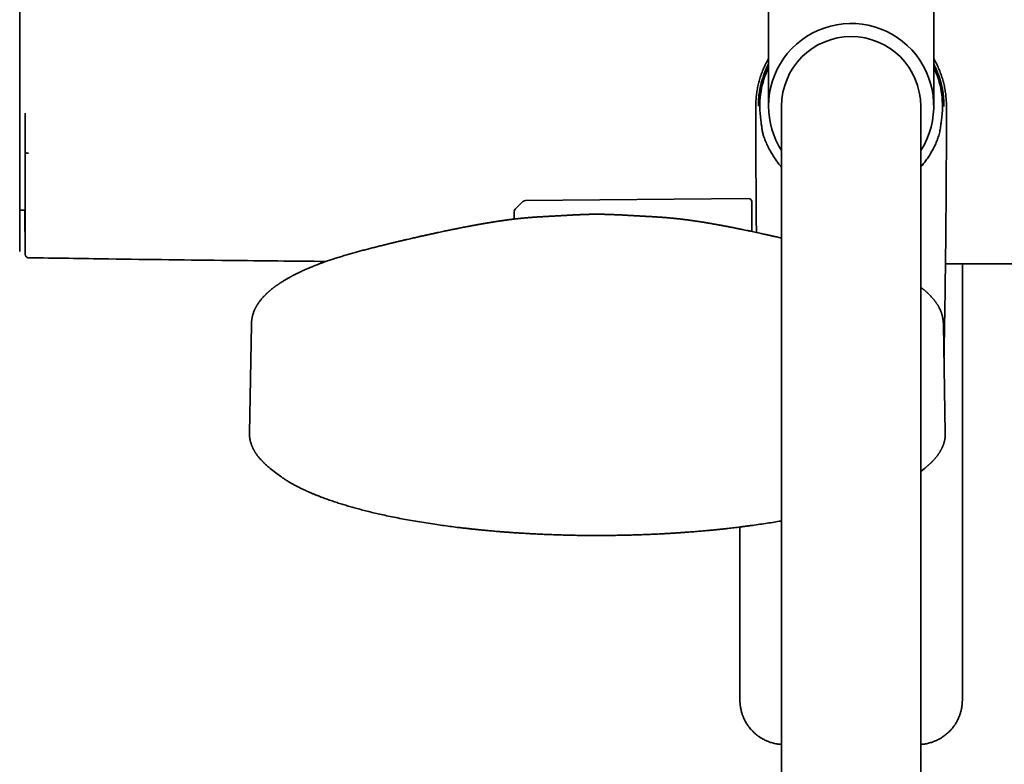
# Model space of a CAD drawing. Header units: millimetres. Extents: x 8 to 1795, y 12 to 2812.
# Tile 5 of 33: x 782 to 937, y 1260 to 1377. Entities that reach past the tile are written whole.
import ezdxf

# ---------------------------------------------------------------- set-up
doc = ezdxf.new("R2010")
doc.units = ezdxf.units.MM

msp = doc.modelspace()

# ---------------------------------------------------------------- linework, layer by layer
at = {"color": 7, "linetype": 'Continuous', "lineweight": 35}
for p, q in [((899.42, 1435.54), (899.42, 1363.84)), ((925.42, 1363.84), (925.42, 1435.54)), ((897.82, 1363.84), (897.86, 1363.84)), ((897.82, 1363.84), (897.86, 1363.84)), ((901.47, 1363.84), (901.47, 1304.89)), ((923.37, 1304.89), (923.37, 1363.84)), ((927.05, 1363.85), (927.02, 1363.84)), ((898.14, 1362.19), (898.14, 1362.18)), ((926.69, 1362.18), (926.69, 1362.18)), ((860.83, 1348.86), (859.57, 1347.63)), ((896.26, 1349.31), (861.17, 1349)), ((896.77, 1348.81), (896.77, 1344.12)), ((781.59, 1347.45), (782.42, 1347.45)), ((929.92, 1270.38), (929.92, 1339.01)), ((818.05, 1329.49), (817.74, 1312.38)), ((927.24, 1312.38), (926.93, 1329.49)), ((821.01, 1306.84), (820.81, 1307)), ((821, 1306.84), (822.12, 1305.97)), ((923.37, 1306.36), (923.98, 1306.84)), ((924.02, 1306.88), (923.98, 1306.84)), ((822.12, 1305.97), (822.85, 1305.43)), ((901.47, 1304.89), (901.47, 969.45)), ((923.37, 969.45), (923.37, 1304.89)), ((894.92, 1297.6), (894.92, 1270.38))]:
    msp.add_line(p, q, dxfattribs=at)
at = {"color": 7, "linetype": 'Continuous', "lineweight": 35, "flags": 128}
msp.add_lwpolyline([(859.42, 1347.28), (859.39, 1346.48), (859.38, 1346.06)], dxfattribs=at)
at = {"color": 7, "linetype": 'Continuous', "lineweight": 35}
for centre, radius, start, end in [((912.42, 1363.84), 13, 327.3846, 180), ((912.42, 1363.84), 10.95, 0, 180), ((912.42, 1363.84), 14.37, 154.7516, 186.6248), ((912.42, 1363.84), 14.37, 353.3538, 25.2484), ((912.42, 1363.84), 13, 180, 212.6154), ((861.18, 1348.5), 0.5, 90.5, 134.362), ((896.27, 1348.81), 0.5, 0, 90.5), ((859.92, 1347.27), 0.5, 134.362, 178.2461), ((1782.22, 1362.74), 1000, 181.17981, 181.27539)]:
    msp.add_arc(centre, radius, start, end, dxfattribs=at)
for points, knots in [([(781.59, 1363.72), (781.59, 1364.01), (781.59, 1364.58), (781.59, 1365.45), (781.59, 1366.33), (781.59, 1367.21), (781.59, 1368.03), (781.59, 1368.78), (781.59, 1369.48), (781.59, 1370.17), (781.59, 1370.86), (781.59, 1371.61), (781.59, 1372.41), (781.59, 1373.26), (781.59, 1374.09), (781.59, 1374.91), (781.59, 1375.7), (781.59, 1376.47), (781.59, 1377.2), (781.59, 1377.91), (781.59, 1378.59), (781.59, 1379.25), (781.59, 1379.87), (781.59, 1380.46), (781.59, 1381.01), (781.59, 1381.48), (781.59, 1381.89), (781.59, 1382.24), (781.59, 1382.56), (781.59, 1382.86), (781.59, 1383.16), (781.59, 1383.45), (781.59, 1383.71), (781.59, 1383.94), (781.59, 1384.13), (781.59, 1384.28), (781.59, 1384.39), (781.59, 1384.47), (781.59, 1384.51), (781.59, 1384.52), (781.59, 1384.52)], [0, 0, 0, 0, 0.025952, 0.051905, 0.078484, 0.105246, 0.132415, 0.154017, 0.175632, 0.197665, 0.219769, 0.241891, 0.270552, 0.29922, 0.328199, 0.35726, 0.386479, 0.415276, 0.444127, 0.473038, 0.50197, 0.53138, 0.560795, 0.590076, 0.619305, 0.648378, 0.671087, 0.693811, 0.71623, 0.738581, 0.760951, 0.788826, 0.816706, 0.844065, 0.871258, 0.898052, 0.924, 0.949742, 0.974865, 1, 1, 1, 1]), ([(897.42, 1363.84), (897.42, 1364.12), (897.43, 1364.69), (897.5, 1365.52), (897.62, 1366.36), (897.79, 1367.18), (898, 1368), (898.25, 1368.8), (898.55, 1369.59), (898.9, 1370.35), (899.19, 1370.93), (899.37, 1371.25), (899.42, 1371.32)], [0, 0, 0, 0, 0.107524, 0.215048, 0.322572, 0.430096, 0.53762, 0.645144, 0.752668, 0.860192, 0.967716, 1, 1, 1, 1]), ([(925.42, 1371.32), (925.46, 1371.25), (925.65, 1370.93), (925.94, 1370.35), (926.28, 1369.59), (926.58, 1368.8), (926.84, 1368), (927.05, 1367.18), (927.21, 1366.36), (927.33, 1365.52), (927.4, 1364.69), (927.41, 1364.12), (927.42, 1363.84)], [0, 0, 0, 0, 0.032284, 0.139808, 0.247332, 0.354856, 0.46238, 0.569904, 0.677428, 0.784952, 0.892476, 1, 1, 1, 1]), ([(897.82, 1363.84), (897.82, 1364.07), (897.83, 1364.51), (897.87, 1365.18), (897.95, 1365.85), (898.06, 1366.53), (898.2, 1367.19), (898.36, 1367.82), (898.56, 1368.44), (898.79, 1369.08), (899.05, 1369.7), (899.26, 1370.17), (899.38, 1370.41), (899.42, 1370.48)], [0, 0, 0, 0, 0.097072, 0.194192, 0.291257, 0.39161, 0.491962, 0.583919, 0.675877, 0.777802, 0.879727, 0.967754, 1, 1, 1, 1]), ([(925.42, 1370.48), (925.48, 1370.35), (925.67, 1369.98), (925.93, 1369.37), (926.2, 1368.66), (926.43, 1367.98), (926.61, 1367.32), (926.75, 1366.68), (926.86, 1366.06), (926.95, 1365.37), (927.01, 1364.63), (927.01, 1364.09), (927.02, 1363.84)], [0, 0, 0, 0, 0.061485, 0.18319, 0.287332, 0.391528, 0.495656, 0.586391, 0.677173, 0.767909, 0.891209, 1, 1, 1, 1]), ([(781.59, 1362.11), (781.59, 1362.44), (781.59, 1362.97), (781.59, 1363.51), (781.59, 1363.72)], [0, 0, 0, 0, 0.6127819, 1, 1, 1, 1]), ([(897.42, 1363.84), (897.42, 1363.66), (897.42, 1363.31), (897.42, 1362.8), (897.42, 1362.33), (897.42, 1361.89), (897.42, 1361.06), (897.42, 1359.42), (897.43, 1357.77), (897.43, 1356.53), (897.43, 1356.09), (897.43, 1355.63), (897.44, 1355.13), (897.44, 1354.6), (897.44, 1354.04), (897.44, 1353.43), (897.45, 1352.76), (897.45, 1352.03), (897.46, 1351.26), (897.46, 1350.45), (897.47, 1349.55), (897.48, 1348.57), (897.48, 1347.48), (897.49, 1346.35), (897.5, 1345.17), (897.51, 1344.37), (897.52, 1343.96)], [0, 0, 0, 0, 0.027419, 0.053023, 0.076812, 0.098787, 0.119614, 0.201306, 0.346957, 0.367742, 0.3894, 0.412694, 0.437625, 0.464191, 0.492395, 0.522234, 0.556948, 0.593642, 0.632315, 0.672969, 0.715602, 0.767401, 0.821851, 0.878951, 0.938703, 1, 1, 1, 1]), ([(927.02, 1363.84), (927.02, 1363.84), (927.02, 1363.84), (927.04, 1363.84), (927.05, 1363.85), (927.05, 1363.85)], [0, 0, 0, 0, 0.1234273, 0.6171614, 1, 1, 1, 1]), ([(927.03, 1324.3), (927.03, 1324.38), (927.04, 1325), (927.06, 1326.11), (927.09, 1327.64), (927.12, 1329.13), (927.14, 1330.59), (927.17, 1332.02), (927.19, 1333.4), (927.21, 1334.73), (927.22, 1336.02), (927.24, 1337.27), (927.26, 1338.47), (927.27, 1339.63), (927.28, 1340.74), (927.3, 1341.81), (927.31, 1342.83), (927.32, 1343.81), (927.33, 1344.74), (927.34, 1345.66), (927.34, 1346.56), (927.35, 1347.43), (927.36, 1348.25), (927.36, 1349.01), (927.37, 1349.7), (927.37, 1350.33), (927.38, 1350.91), (927.38, 1351.49), (927.38, 1352.07), (927.39, 1352.66), (927.39, 1353.26), (927.39, 1354.22), (927.4, 1355.57), (927.41, 1357.25), (927.41, 1358.9), (927.42, 1360.53), (927.42, 1362.18), (927.42, 1363.29), (927.42, 1363.84)], [0, 0, 0, 0, 0.006678, 0.046344, 0.084927, 0.122428, 0.159577, 0.195598, 0.230492, 0.264259, 0.296897, 0.328408, 0.358791, 0.388047, 0.416174, 0.443175, 0.469047, 0.493792, 0.517409, 0.539898, 0.563334, 0.585405, 0.606112, 0.625454, 0.643432, 0.658591, 0.673007, 0.687559, 0.702283, 0.717179, 0.732246, 0.747484, 0.790276, 0.834365, 0.874827, 0.916131, 0.95786, 1, 1, 1, 1]), ([(781.59, 1340.97), (781.59, 1340.98), (781.59, 1340.99), (781.59, 1341.05), (781.59, 1341.14), (781.59, 1341.27), (781.59, 1341.42), (781.59, 1341.59), (781.59, 1341.78), (781.59, 1341.99), (781.59, 1342.22), (781.59, 1342.5), (781.59, 1342.84), (781.59, 1343.24), (781.59, 1343.69), (781.59, 1344.18), (781.59, 1344.7), (781.59, 1345.26), (781.59, 1345.85), (781.59, 1346.47), (781.59, 1347.14), (781.59, 1347.83), (781.59, 1348.57), (781.59, 1349.32), (781.59, 1350.11), (781.59, 1350.86), (781.59, 1351.57), (781.59, 1352.23), (781.59, 1352.89), (781.59, 1353.57), (781.59, 1354.32), (781.59, 1355.13), (781.59, 1356.01), (781.59, 1356.9), (781.59, 1357.79), (781.59, 1358.67), (781.59, 1359.54), (781.59, 1360.4), (781.59, 1361.26), (781.59, 1361.83), (781.59, 1362.11)], [0, 0, 0, 0, 0.025584, 0.05117, 0.077404, 0.103828, 0.130677, 0.152041, 0.173419, 0.195242, 0.217142, 0.23906, 0.267512, 0.29597, 0.324782, 0.353689, 0.382787, 0.411491, 0.440267, 0.469148, 0.498049, 0.527491, 0.556939, 0.586301, 0.615625, 0.644825, 0.667655, 0.690501, 0.713078, 0.735595, 0.75813, 0.786264, 0.814404, 0.842056, 0.86955, 0.896665, 0.922944, 0.949025, 0.974507, 1, 1, 1, 1]), ([(782.43, 1362.74), (782.43, 1362.49), (782.43, 1361.99), (782.43, 1361.24), (782.43, 1360.65), (782.43, 1360.24), (782.43, 1359.98), (782.43, 1359.73), (782.43, 1359.48), (782.43, 1359.23), (782.43, 1358.98), (782.43, 1358.53), (782.43, 1357.89), (782.43, 1357.05), (782.43, 1356.33), (782.43, 1355.7), (782.43, 1355.31), (782.43, 1355.05), (782.43, 1354.94), (782.43, 1354.82), (782.43, 1354.7), (782.43, 1354.58), (782.43, 1354.47), (782.43, 1354.17), (782.43, 1353.69), (782.43, 1353.04), (782.43, 1352.49), (782.43, 1352.04), (782.43, 1351.67), (782.43, 1351.29), (782.43, 1350.8), (782.43, 1350.18), (782.43, 1349.49), (782.43, 1348.82), (782.43, 1348.18), (782.43, 1347.56), (782.43, 1346.97), (782.43, 1346.4), (782.43, 1345.87), (782.43, 1345.38), (782.43, 1344.92), (782.43, 1344.49), (782.43, 1344.1), (782.43, 1343.74), (782.43, 1343.41), (782.43, 1343.12), (782.43, 1342.86), (782.43, 1342.64), (782.43, 1342.5), (782.43, 1342.4), (782.43, 1342.33), (782.43, 1342.28), (782.43, 1342.23), (782.43, 1342.2), (782.43, 1342.17), (782.43, 1342.16), (782.43, 1342.15), (782.43, 1342.15), (782.43, 1342.15)], [0, 0, 0, 0, 0.023319, 0.046614, 0.069915, 0.077769, 0.085629, 0.093495, 0.10137, 0.109253, 0.117148, 0.125053, 0.151695, 0.178255, 0.20478, 0.22229, 0.23982, 0.243759, 0.2477, 0.251643, 0.255588, 0.259535, 0.263484, 0.267436, 0.289936, 0.312426, 0.334936, 0.348222, 0.361529, 0.374865, 0.390142, 0.417611, 0.445228, 0.472756, 0.500165, 0.527907, 0.555716, 0.583648, 0.611761, 0.639863, 0.667293, 0.694741, 0.722254, 0.749883, 0.777998, 0.806002, 0.833947, 0.861884, 0.89, 0.903817, 0.917586, 0.931313, 0.945007, 0.958672, 0.972317, 0.985947, 0.999569, 1, 1, 1, 1]), ([(782.47, 1362.74), (782.47, 1362.56), (782.47, 1362.21), (782.47, 1361.68), (782.47, 1361.16), (782.47, 1360.65), (782.47, 1360.13), (782.47, 1359.67), (782.47, 1359.27), (782.47, 1358.91), (782.47, 1358.57), (782.47, 1358.23), (782.47, 1357.75), (782.47, 1357.28), (782.47, 1356.88), (782.47, 1356.7), (782.47, 1356.62), (782.47, 1356.58), (782.47, 1356.57), (782.47, 1356.56), (782.47, 1356.56), (782.47, 1356.56), (782.47, 1356.56), (782.47, 1356.56), (782.47, 1356.56), (782.47, 1356.56), (782.47, 1356.56), (782.47, 1356.56)], [0, 0, 0, 0, 0.087077, 0.170465, 0.250179, 0.336152, 0.419411, 0.499986, 0.55752, 0.614101, 0.669742, 0.724459, 0.779912, 0.902902, 0.957147, 0.981053, 0.991573, 0.996212, 0.998271, 0.99914, 0.999535, 0.999907, 0.999936, 0.99996, 0.99998, 0.99999, 1, 1, 1, 1]), ([(898.14, 1362.18), (898.17, 1361.91), (898.23, 1361.44), (898.32, 1360.77), (898.41, 1360.17), (898.5, 1359.67), (898.6, 1359.28), (898.66, 1359.08), (898.69, 1358.99)], [0, 0, 0, 0, 0.250879, 0.437484, 0.624144, 0.811473, 0.905748, 1, 1, 1, 1]), ([(926.14, 1358.99), (926.18, 1359.12), (926.27, 1359.38), (926.36, 1359.78), (926.43, 1360.18), (926.51, 1360.72), (926.6, 1361.38), (926.66, 1361.91), (926.69, 1362.18)], [0, 0, 0, 0, 0.125949, 0.251972, 0.37938, 0.506805, 0.753694, 1, 1, 1, 1]), ([(898.69, 1358.99), (898.79, 1358.73), (898.99, 1358.21), (899.33, 1357.45), (899.71, 1356.73), (900.12, 1356.04), (900.57, 1355.37), (901.02, 1354.77), (901.33, 1354.41), (901.47, 1354.26)], [0, 0, 0, 0, 0.151103, 0.302207, 0.448608, 0.595122, 0.741523, 0.887923, 1, 1, 1, 1]), ([(923.37, 1354.25), (923.39, 1354.28), (923.6, 1354.5), (923.95, 1354.95), (924.42, 1355.59), (924.84, 1356.24), (925.23, 1356.91), (925.57, 1357.58), (925.88, 1358.28), (926.05, 1358.75), (926.14, 1358.99)], [0, 0, 0, 0, 0.020609, 0.164074, 0.307649, 0.451117, 0.588247, 0.725561, 0.862873, 1, 1, 1, 1]), ([(782.98, 1356.42), (782.95, 1356.42), (782.88, 1356.42), (782.79, 1356.43), (782.7, 1356.44), (782.62, 1356.46), (782.55, 1356.48), (782.5, 1356.5), (782.47, 1356.53), (782.47, 1356.55), (782.47, 1356.56)], [0, 0, 0, 0, 0.117756, 0.241746, 0.369545, 0.499904, 0.630385, 0.758466, 0.882529, 1, 1, 1, 1]), ([(782.42, 1347.45), (782.42, 1347.35), (782.42, 1347.11), (782.42, 1346.71), (782.42, 1346.24), (782.42, 1345.72), (782.42, 1345.16), (782.42, 1344.55), (782.43, 1343.91), (782.43, 1343.24), (782.43, 1342.66), (782.43, 1342.29), (782.43, 1342.16)], [0, 0, 0, 0, 0.055152, 0.135344, 0.224454, 0.322484, 0.429434, 0.545304, 0.670094, 0.792322, 0.922045, 1, 1, 1, 1]), ([(863.78, 1346.44), (863.72, 1346.43), (863.62, 1346.43), (863.49, 1346.42), (863.39, 1346.41), (863.25, 1346.41), (863.11, 1346.4), (862.97, 1346.39), (862.87, 1346.38), (862.77, 1346.37), (862.66, 1346.37), (862.57, 1346.36), (862.5, 1346.36), (862.43, 1346.35), (862.34, 1346.35), (862.25, 1346.34), (862.16, 1346.33), (862.09, 1346.33), (862.03, 1346.32), (861.99, 1346.32), (861.94, 1346.32), (861.88, 1346.31), (861.81, 1346.3), (861.72, 1346.3), (861.6, 1346.29), (861.48, 1346.28), (861.36, 1346.27), (861.24, 1346.26), (861.14, 1346.25), (861.03, 1346.24), (860.92, 1346.23), (860.8, 1346.22), (860.69, 1346.2), (860.59, 1346.19), (860.5, 1346.19), (860.41, 1346.18), (860.3, 1346.17), (860.18, 1346.15), (860.04, 1346.14), (859.89, 1346.12), (859.75, 1346.11), (859.59, 1346.09), (859.41, 1346.07), (859.21, 1346.04), (859, 1346.02), (858.77, 1345.99), (858.54, 1345.96), (858.3, 1345.93), (858.09, 1345.9), (857.9, 1345.87), (857.72, 1345.85), (857.56, 1345.83), (857.41, 1345.8), (857.27, 1345.78), (857.16, 1345.77), (857.07, 1345.76), (857, 1345.74), (856.9, 1345.73), (856.78, 1345.71), (856.64, 1345.69), (856.48, 1345.67), (856.32, 1345.64), (856.15, 1345.61), (855.98, 1345.59), (855.83, 1345.56), (855.64, 1345.53), (855.42, 1345.5), (855.19, 1345.46), (854.97, 1345.42), (854.76, 1345.39), (854.55, 1345.35), (854.35, 1345.32), (854.17, 1345.28), (854.02, 1345.26), (853.89, 1345.23), (853.77, 1345.21), (853.66, 1345.19), (853.58, 1345.18), (853.52, 1345.17), (853.45, 1345.15), (853.36, 1345.14), (853.24, 1345.12), (853.1, 1345.09), (852.95, 1345.06), (852.79, 1345.03), (852.6, 1345), (852.41, 1344.96), (852.14, 1344.91), (851.82, 1344.85), (851.44, 1344.78), (851.09, 1344.71), (850.75, 1344.64), (850.45, 1344.58), (850.16, 1344.52), (849.89, 1344.47), (849.6, 1344.41), (849.28, 1344.34), (848.94, 1344.27), (848.56, 1344.19), (848.16, 1344.11), (847.76, 1344.02), (847.42, 1343.95), (847.13, 1343.89), (846.91, 1343.84), (846.69, 1343.79), (846.48, 1343.74), (846.28, 1343.7), (846.1, 1343.66), (845.95, 1343.63), (845.84, 1343.6), (845.73, 1343.58), (845.61, 1343.55), (845.45, 1343.52), (845.25, 1343.47), (845.05, 1343.43), (844.83, 1343.38), (844.59, 1343.33), (844.34, 1343.27), (844.05, 1343.2), (843.73, 1343.13), (843.39, 1343.05), (843, 1342.96), (842.57, 1342.86), (842.08, 1342.75), (841.56, 1342.63), (841, 1342.5), (840.43, 1342.36), (839.84, 1342.22), (839.23, 1342.07), (838.6, 1341.91), (837.94, 1341.75), (837.24, 1341.57), (836.52, 1341.39), (835.8, 1341.2), (835.07, 1341), (834.35, 1340.8), (833.6, 1340.59), (832.85, 1340.37), (832.08, 1340.14), (831.57, 1339.98), (831.31, 1339.9)], [0, 0, 0, 0, 0.004644, 0.008369, 0.011216, 0.013806, 0.022016, 0.025102, 0.028547, 0.032384, 0.036354, 0.03972, 0.042048, 0.044618, 0.047791, 0.051509, 0.054868, 0.057557, 0.059479, 0.061095, 0.062906, 0.064919, 0.067136, 0.071144, 0.075491, 0.08014, 0.084976, 0.089307, 0.093067, 0.097082, 0.101254, 0.105878, 0.110227, 0.113925, 0.116974, 0.11987, 0.124146, 0.129087, 0.134432, 0.139821, 0.14525, 0.150718, 0.157404, 0.164666, 0.172508, 0.180694, 0.189849, 0.198277, 0.205981, 0.212961, 0.219243, 0.224989, 0.230318, 0.235137, 0.239448, 0.241752, 0.244334, 0.247664, 0.25174, 0.256667, 0.262365, 0.268417, 0.274248, 0.279857, 0.285244, 0.29041, 0.299091, 0.307076, 0.314367, 0.321248, 0.328052, 0.33478, 0.341431, 0.345734, 0.350004, 0.354189, 0.357676, 0.360285, 0.362017, 0.363984, 0.366918, 0.37082, 0.375689, 0.380281, 0.385493, 0.391324, 0.397774, 0.404403, 0.416788, 0.428332, 0.439571, 0.449886, 0.459274, 0.467734, 0.475889, 0.484563, 0.493762, 0.504487, 0.515848, 0.527751, 0.539598, 0.551285, 0.557759, 0.564183, 0.570556, 0.576879, 0.582919, 0.58798, 0.592144, 0.595412, 0.597783, 0.601471, 0.606041, 0.611498, 0.617841, 0.623754, 0.630273, 0.637501, 0.64553, 0.654358, 0.663986, 0.674415, 0.686813, 0.700181, 0.714521, 0.729833, 0.746119, 0.76177, 0.778227, 0.79549, 0.81356, 0.83244, 0.85213, 0.872631, 0.892138, 0.912331, 0.933212, 0.954782, 0.977044, 1, 1, 1, 1]), ([(872.49, 1346.83), (872.41, 1346.83), (872.21, 1346.83), (871.92, 1346.83), (871.64, 1346.82), (871.38, 1346.82), (871.17, 1346.81), (871, 1346.81), (870.86, 1346.8), (870.75, 1346.8), (870.66, 1346.8), (870.59, 1346.79), (870.55, 1346.79), (870.51, 1346.79), (870.44, 1346.79), (870.34, 1346.78), (870.23, 1346.78), (870.11, 1346.77), (869.98, 1346.77), (869.84, 1346.76), (869.67, 1346.76), (869.51, 1346.75), (869.37, 1346.74), (869.24, 1346.74), (869.09, 1346.73), (868.94, 1346.72), (868.79, 1346.71), (868.66, 1346.71), (868.54, 1346.7), (868.41, 1346.7), (868.3, 1346.69), (868.19, 1346.68), (868.09, 1346.68), (867.99, 1346.67), (867.87, 1346.67), (867.76, 1346.66), (867.64, 1346.65), (867.53, 1346.65), (867.43, 1346.64), (867.35, 1346.64), (867.28, 1346.63), (867.22, 1346.63), (867.14, 1346.63), (867.04, 1346.62), (866.93, 1346.61), (866.83, 1346.61), (866.75, 1346.6), (866.66, 1346.6), (866.57, 1346.59), (866.47, 1346.59), (866.34, 1346.58), (866.21, 1346.57), (866.08, 1346.57), (865.96, 1346.56), (865.86, 1346.55), (865.77, 1346.55), (865.69, 1346.55), (865.6, 1346.54), (865.48, 1346.53), (865.35, 1346.53), (865.2, 1346.52), (865.07, 1346.51), (864.95, 1346.5), (864.84, 1346.5), (864.73, 1346.49), (864.61, 1346.48), (864.47, 1346.48), (864.32, 1346.47), (864.15, 1346.46), (863.97, 1346.45), (863.85, 1346.44), (863.78, 1346.44), (863.78, 1346.44)], [0, 0, 0, 0, 0.026551, 0.058058, 0.086406, 0.111551, 0.133443, 0.149163, 0.16256, 0.17361, 0.183244, 0.189869, 0.19436, 0.198797, 0.20328, 0.221343, 0.233442, 0.24789, 0.264704, 0.283082, 0.300496, 0.318803, 0.338839, 0.360734, 0.380085, 0.400451, 0.419335, 0.434964, 0.450092, 0.467257, 0.481346, 0.49426, 0.506488, 0.519252, 0.532814, 0.548957, 0.562306, 0.576398, 0.588475, 0.598283, 0.605802, 0.612275, 0.622119, 0.634508, 0.648289, 0.659732, 0.669911, 0.678554, 0.689169, 0.701819, 0.716371, 0.732438, 0.74741, 0.761523, 0.773149, 0.782259, 0.790134, 0.800553, 0.813785, 0.830587, 0.846813, 0.861616, 0.874072, 0.885196, 0.898022, 0.911115, 0.924916, 0.941069, 0.960033, 0.979471, 0.997997, 1, 1, 1, 1]), ([(881.22, 1346.44), (881.2, 1346.44), (881.14, 1346.44), (881.04, 1346.45), (880.92, 1346.45), (880.79, 1346.46), (880.67, 1346.47), (880.52, 1346.48), (880.36, 1346.48), (880.18, 1346.49), (880.01, 1346.5), (879.86, 1346.51), (879.73, 1346.52), (879.6, 1346.53), (879.48, 1346.53), (879.33, 1346.54), (879.18, 1346.55), (879.02, 1346.56), (878.87, 1346.57), (878.72, 1346.58), (878.55, 1346.59), (878.38, 1346.6), (878.24, 1346.6), (878.14, 1346.61), (878.06, 1346.61), (877.97, 1346.62), (877.87, 1346.63), (877.77, 1346.63), (877.68, 1346.64), (877.59, 1346.64), (877.5, 1346.65), (877.42, 1346.65), (877.33, 1346.65), (877.24, 1346.66), (877.13, 1346.67), (877.01, 1346.67), (876.89, 1346.68), (876.8, 1346.68), (876.73, 1346.69), (876.67, 1346.69), (876.62, 1346.69), (876.55, 1346.7), (876.47, 1346.7), (876.37, 1346.71), (876.26, 1346.71), (876.14, 1346.72), (876.04, 1346.72), (875.96, 1346.73), (875.9, 1346.73), (875.84, 1346.73), (875.77, 1346.74), (875.69, 1346.74), (875.6, 1346.74), (875.5, 1346.75), (875.39, 1346.75), (875.27, 1346.76), (875.14, 1346.76), (875.02, 1346.77), (874.9, 1346.77), (874.8, 1346.78), (874.71, 1346.78), (874.65, 1346.78), (874.6, 1346.79), (874.54, 1346.79), (874.46, 1346.79), (874.33, 1346.8), (874.16, 1346.8), (873.96, 1346.81), (873.71, 1346.81), (873.43, 1346.82), (873.12, 1346.82), (872.8, 1346.83), (872.59, 1346.83), (872.49, 1346.83)], [0, 0, 0, 0, 0.00537, 0.018929, 0.032037, 0.045039, 0.058168, 0.0734, 0.091806, 0.111169, 0.130268, 0.147211, 0.161839, 0.174841, 0.188707, 0.204032, 0.223007, 0.241466, 0.258486, 0.274575, 0.294456, 0.319009, 0.332736, 0.343935, 0.352804, 0.36255, 0.37435, 0.38759, 0.399387, 0.409375, 0.419531, 0.429758, 0.440073, 0.451133, 0.464542, 0.480346, 0.496876, 0.507436, 0.515732, 0.52189, 0.528677, 0.53729, 0.547715, 0.559731, 0.574923, 0.589656, 0.603006, 0.613227, 0.620512, 0.627886, 0.636331, 0.645841, 0.656984, 0.669714, 0.6841, 0.700126, 0.717358, 0.732868, 0.74934, 0.762614, 0.774347, 0.780622, 0.786429, 0.792351, 0.800875, 0.814089, 0.83104, 0.851684, 0.87596, 0.903804, 0.935153, 0.969953, 1, 1, 1, 1]), ([(901.47, 1343.08), (901.45, 1343.09), (901.31, 1343.12), (901.06, 1343.18), (900.74, 1343.25), (900.45, 1343.31), (900.19, 1343.37), (899.96, 1343.42), (899.75, 1343.47), (899.57, 1343.51), (899.42, 1343.54), (899.31, 1343.57), (899.22, 1343.59), (899.15, 1343.6), (899.05, 1343.63), (898.93, 1343.65), (898.79, 1343.68), (898.56, 1343.73), (898.25, 1343.8), (897.85, 1343.89), (897.46, 1343.97), (897.05, 1344.06), (896.62, 1344.15), (896.17, 1344.24), (895.72, 1344.34), (895.3, 1344.42), (894.96, 1344.49), (894.67, 1344.55), (894.42, 1344.6), (894.15, 1344.66), (893.85, 1344.72), (893.58, 1344.77), (893.33, 1344.82), (893.11, 1344.86), (892.88, 1344.91), (892.64, 1344.95), (892.41, 1344.99), (892.2, 1345.03), (892.03, 1345.07), (891.88, 1345.09), (891.77, 1345.11), (891.68, 1345.13), (891.6, 1345.14), (891.54, 1345.16), (891.49, 1345.16), (891.44, 1345.17), (891.38, 1345.18), (891.31, 1345.2), (891.21, 1345.21), (891.11, 1345.23), (891, 1345.25), (890.89, 1345.27), (890.6, 1345.32), (890.29, 1345.38), (889.94, 1345.44), (889.72, 1345.47), (889.48, 1345.51), (889.26, 1345.55), (889.08, 1345.58), (888.94, 1345.6), (888.78, 1345.62), (888.63, 1345.65), (888.47, 1345.67), (888.32, 1345.7), (888.18, 1345.72), (888.06, 1345.74), (887.96, 1345.75), (887.87, 1345.76), (887.77, 1345.78), (887.62, 1345.8), (887.44, 1345.82), (887.25, 1345.85), (887.06, 1345.88), (886.84, 1345.91), (886.6, 1345.94), (886.36, 1345.97), (886.12, 1346), (885.91, 1346.03), (885.7, 1346.05), (885.5, 1346.08), (885.31, 1346.1), (885.14, 1346.12), (884.96, 1346.14), (884.8, 1346.15), (884.65, 1346.17), (884.53, 1346.18), (884.43, 1346.19), (884.34, 1346.2), (884.23, 1346.21), (884.11, 1346.22), (884, 1346.23), (883.89, 1346.24), (883.77, 1346.25), (883.64, 1346.27), (883.5, 1346.28), (883.36, 1346.29), (883.23, 1346.3), (883.12, 1346.31), (883.04, 1346.32), (882.98, 1346.32), (882.91, 1346.33), (882.84, 1346.33), (882.75, 1346.34), (882.67, 1346.34), (882.59, 1346.35), (882.5, 1346.36), (882.39, 1346.36), (882.26, 1346.37), (882.12, 1346.38), (881.98, 1346.39), (881.87, 1346.4), (881.77, 1346.4), (881.69, 1346.41), (881.61, 1346.41), (881.5, 1346.42), (881.37, 1346.43), (881.28, 1346.43), (881.22, 1346.44)], [0, 0, 0, 0, 0.002339, 0.017645, 0.031485, 0.043859, 0.054878, 0.064778, 0.073549, 0.081215, 0.087775, 0.09323, 0.095715, 0.098888, 0.103038, 0.108166, 0.114271, 0.121353, 0.138363, 0.15568, 0.173241, 0.191045, 0.209092, 0.231126, 0.251657, 0.270685, 0.288212, 0.29888, 0.31053, 0.323229, 0.336976, 0.35177, 0.361914, 0.372498, 0.383525, 0.394995, 0.40647, 0.416758, 0.42579, 0.432006, 0.437446, 0.442111, 0.446, 0.449116, 0.451456, 0.453351, 0.456092, 0.459808, 0.464501, 0.469952, 0.475489, 0.481062, 0.486673, 0.518185, 0.528528, 0.539738, 0.551959, 0.565194, 0.572533, 0.580153, 0.588056, 0.596242, 0.604666, 0.612439, 0.620467, 0.627076, 0.63226, 0.636242, 0.640343, 0.649375, 0.65971, 0.669219, 0.679717, 0.691487, 0.704556, 0.718927, 0.731133, 0.743717, 0.755468, 0.766307, 0.776364, 0.786258, 0.796065, 0.805766, 0.814498, 0.821783, 0.826133, 0.831382, 0.837614, 0.844652, 0.851226, 0.857087, 0.863717, 0.871193, 0.879703, 0.887826, 0.895326, 0.901971, 0.905752, 0.909053, 0.912312, 0.916884, 0.921466, 0.926722, 0.931413, 0.935321, 0.941411, 0.94917, 0.957451, 0.964563, 0.970937, 0.97501, 0.979037, 0.98308, 0.987453, 0.993204, 1, 1, 1, 1]), ([(782.47, 1340.48), (782.47, 1340.44), (782.48, 1340.37), (782.51, 1340.27), (782.55, 1340.2), (782.59, 1340.15), (782.65, 1340.09), (782.73, 1340.04), (782.84, 1339.99), (782.93, 1339.98), (782.98, 1339.97)], [0, 0, 0, 0, 0.149731, 0.277442, 0.376766, 0.450407, 0.545352, 0.671153, 0.825137, 1, 1, 1, 1]), ([(782.98, 1339.99), (787.17, 1339.92), (797.71, 1339.76), (813.32, 1339.56), (824.73, 1339.45), (829.81, 1339.4)], [0, 0, 0, 0, 0.26891, 0.67506, 1, 1, 1, 1]), ([(831.31, 1339.9), (831.18, 1339.86), (830.92, 1339.78), (830.55, 1339.65), (830.21, 1339.54), (829.89, 1339.43), (829.61, 1339.33), (829.35, 1339.23), (829.11, 1339.15), (828.9, 1339.07), (828.72, 1339), (828.56, 1338.94), (828.43, 1338.89), (828.31, 1338.85), (828.23, 1338.81), (828.16, 1338.79), (828.12, 1338.77), (828.07, 1338.75), (828.02, 1338.73), (827.94, 1338.7), (827.82, 1338.66), (827.7, 1338.6), (827.56, 1338.55), (827.42, 1338.49), (827.27, 1338.43), (827.11, 1338.36), (826.96, 1338.3), (826.82, 1338.24), (826.61, 1338.15), (826.36, 1338.04), (826.06, 1337.9), (825.8, 1337.78), (825.56, 1337.67), (825.35, 1337.57), (825.17, 1337.48), (825, 1337.39), (824.85, 1337.31), (824.7, 1337.24), (824.58, 1337.18), (824.47, 1337.12), (824.38, 1337.07), (824.29, 1337.02), (824.19, 1336.97), (824.08, 1336.91), (823.96, 1336.84), (823.82, 1336.76), (823.67, 1336.68), (823.52, 1336.59), (823.37, 1336.5), (823.19, 1336.39), (822.97, 1336.26), (822.72, 1336.1), (822.51, 1335.97), (822.35, 1335.86), (822.24, 1335.78), (822.14, 1335.71), (822.04, 1335.65), (821.96, 1335.59), (821.9, 1335.54), (821.84, 1335.5), (821.8, 1335.47), (821.75, 1335.44), (821.7, 1335.4), (821.64, 1335.35), (821.57, 1335.3), (821.47, 1335.22), (821.36, 1335.13), (821.23, 1335.03), (821.11, 1334.93), (820.99, 1334.83), (820.88, 1334.74), (820.79, 1334.66), (820.72, 1334.6), (820.65, 1334.54), (820.59, 1334.48), (820.54, 1334.44), (820.49, 1334.38), (820.42, 1334.32), (820.34, 1334.24), (820.25, 1334.16), (820.16, 1334.06), (820.06, 1333.96), (819.95, 1333.84), (819.81, 1333.69), (819.66, 1333.51), (819.51, 1333.33), (819.4, 1333.19), (819.31, 1333.07), (819.26, 1333), (819.21, 1332.93), (819.17, 1332.87), (819.12, 1332.79), (819.05, 1332.7), (818.98, 1332.58), (818.9, 1332.45), (818.83, 1332.33), (818.76, 1332.21), (818.7, 1332.09), (818.64, 1331.98), (818.59, 1331.87), (818.52, 1331.72), (818.44, 1331.53), (818.36, 1331.29), (818.3, 1331.1), (818.25, 1330.96), (818.23, 1330.86), (818.2, 1330.75), (818.18, 1330.67), (818.17, 1330.6), (818.16, 1330.54), (818.15, 1330.49), (818.14, 1330.44), (818.13, 1330.38), (818.12, 1330.31), (818.11, 1330.23), (818.1, 1330.15), (818.09, 1330.07), (818.08, 1330.01), (818.08, 1329.96), (818.07, 1329.91), (818.07, 1329.86), (818.07, 1329.79), (818.06, 1329.7), (818.06, 1329.6), (818.06, 1329.52), (818.05, 1329.49)], [0, 0, 0, 0, 0.016655, 0.032273, 0.046851, 0.060391, 0.072892, 0.084354, 0.094776, 0.104159, 0.112501, 0.119803, 0.126065, 0.131287, 0.135191, 0.138204, 0.140327, 0.14183, 0.143964, 0.14795, 0.153287, 0.159975, 0.166006, 0.172828, 0.180399, 0.188009, 0.195408, 0.202594, 0.209569, 0.22608, 0.241266, 0.255127, 0.267662, 0.278871, 0.288754, 0.297752, 0.306274, 0.314321, 0.321891, 0.327506, 0.332827, 0.337854, 0.343132, 0.34933, 0.35691, 0.365458, 0.374371, 0.38351, 0.392875, 0.402465, 0.418096, 0.434571, 0.451893, 0.459575, 0.467414, 0.474895, 0.481501, 0.487232, 0.492088, 0.496069, 0.498951, 0.501948, 0.505736, 0.510315, 0.515685, 0.521847, 0.531849, 0.542059, 0.551936, 0.56148, 0.570691, 0.577694, 0.584352, 0.59016, 0.595071, 0.599086, 0.603944, 0.609902, 0.616974, 0.62516, 0.634276, 0.643476, 0.652652, 0.668655, 0.684589, 0.700463, 0.716228, 0.723704, 0.730221, 0.735779, 0.74113, 0.747508, 0.75493, 0.765353, 0.776652, 0.787419, 0.79761, 0.807225, 0.816332, 0.825309, 0.834211, 0.852976, 0.872228, 0.890921, 0.898772, 0.906783, 0.914951, 0.922737, 0.927212, 0.931361, 0.935187, 0.938836, 0.943122, 0.948168, 0.953974, 0.960222, 0.965806, 0.970631, 0.973007, 0.975544, 0.97886, 0.982963, 0.987855, 0.993534, 1, 1, 1, 1]), ([(927.26, 1339.01), (927.75, 1339.01), (934.88, 1339.01), (948.65, 1339.06), (968.58, 1339.17), (988.51, 1339.33), (1008.43, 1339.53), (1026.22, 1339.75), (1037.36, 1339.92), (1041.86, 1339.99)], [0, 0, 0, 0, 0.0127319, 0.1866279, 0.360523, 0.5344168, 0.7083087, 0.8821982, 1, 1, 1, 1]), ([(926.93, 1329.49), (926.93, 1329.53), (926.93, 1329.61), (926.93, 1329.73), (926.92, 1329.82), (926.92, 1329.89), (926.91, 1329.95), (926.91, 1329.99), (926.9, 1330.05), (926.89, 1330.13), (926.88, 1330.23), (926.87, 1330.32), (926.86, 1330.39), (926.85, 1330.45), (926.84, 1330.51), (926.83, 1330.56), (926.81, 1330.62), (926.79, 1330.73), (926.76, 1330.87), (926.71, 1331.05), (926.65, 1331.23), (926.59, 1331.4), (926.52, 1331.58), (926.45, 1331.75), (926.37, 1331.92), (926.3, 1332.07), (926.23, 1332.19), (926.18, 1332.29), (926.12, 1332.39), (926.06, 1332.5), (925.99, 1332.61), (925.93, 1332.7), (925.88, 1332.78), (925.83, 1332.85), (925.79, 1332.91), (925.75, 1332.97), (925.7, 1333.04), (925.64, 1333.12), (925.58, 1333.2), (925.5, 1333.3), (925.42, 1333.4), (925.33, 1333.51), (925.24, 1333.62), (925.13, 1333.74), (925.03, 1333.85), (924.92, 1333.97), (924.81, 1334.08), (924.71, 1334.18), (924.63, 1334.26), (924.57, 1334.32), (924.52, 1334.37), (924.47, 1334.41), (924.42, 1334.46), (924.37, 1334.5), (924.31, 1334.56), (924.24, 1334.62), (924.16, 1334.69), (924.07, 1334.78), (923.96, 1334.86), (923.85, 1334.96), (923.74, 1335.05), (923.62, 1335.14), (923.51, 1335.23), (923.43, 1335.29), (923.38, 1335.32), (923.37, 1335.34)], [0, 0, 0, 0, 0.015157, 0.028162, 0.039016, 0.047718, 0.05427, 0.059821, 0.06601, 0.079051, 0.094111, 0.108105, 0.118742, 0.127625, 0.135522, 0.144108, 0.153441, 0.163523, 0.193063, 0.22208, 0.250646, 0.280049, 0.309554, 0.338305, 0.367025, 0.396269, 0.412462, 0.429456, 0.447251, 0.465845, 0.484921, 0.502275, 0.516165, 0.528293, 0.538659, 0.548455, 0.559826, 0.572813, 0.590165, 0.608323, 0.626518, 0.644749, 0.6665, 0.688312, 0.710189, 0.73213, 0.754135, 0.775382, 0.787996, 0.799207, 0.809015, 0.81742, 0.824911, 0.833734, 0.844329, 0.856696, 0.870475, 0.887471, 0.905044, 0.923192, 0.941917, 0.961217, 0.979984, 0.992728, 1, 1, 1, 1]), ([(817.74, 1312.38), (817.74, 1312.33), (817.74, 1312.24), (817.75, 1312.12), (817.75, 1312.03), (817.76, 1311.94), (817.76, 1311.84), (817.77, 1311.74), (817.79, 1311.62), (817.81, 1311.49), (817.83, 1311.35), (817.86, 1311.21), (817.9, 1311.06), (817.94, 1310.91), (817.98, 1310.78), (818.02, 1310.67), (818.04, 1310.59), (818.07, 1310.53), (818.09, 1310.46), (818.13, 1310.38), (818.17, 1310.28), (818.22, 1310.17), (818.27, 1310.05), (818.33, 1309.94), (818.38, 1309.83), (818.43, 1309.73), (818.49, 1309.62), (818.56, 1309.51), (818.63, 1309.38), (818.72, 1309.25), (818.81, 1309.12), (818.89, 1308.99), (818.98, 1308.88), (819.06, 1308.77), (819.16, 1308.64), (819.29, 1308.48), (819.44, 1308.3), (819.59, 1308.14), (819.72, 1308), (819.82, 1307.9), (819.92, 1307.8), (820.02, 1307.69), (820.13, 1307.59), (820.24, 1307.49), (820.35, 1307.39), (820.48, 1307.27), (820.63, 1307.15), (820.74, 1307.06), (820.8, 1307.01)], [0, 0, 0, 0, 0.021681, 0.041118, 0.058469, 0.07496, 0.090867, 0.110944, 0.1321, 0.15499, 0.180234, 0.205243, 0.230656, 0.257362, 0.285196, 0.299645, 0.312555, 0.32392, 0.334312, 0.346196, 0.364453, 0.385627, 0.406344, 0.4265, 0.444752, 0.463203, 0.482376, 0.502312, 0.526535, 0.552013, 0.577079, 0.600567, 0.622468, 0.642896, 0.662832, 0.698643, 0.733832, 0.771015, 0.793465, 0.814012, 0.833911, 0.85625, 0.881179, 0.899519, 0.920552, 0.944301, 0.970779, 1, 1, 1, 1]), ([(924, 1306.85), (924.02, 1306.87), (924.07, 1306.91), (924.14, 1306.97), (924.22, 1307.03), (924.31, 1307.11), (924.41, 1307.19), (924.51, 1307.27), (924.61, 1307.36), (924.71, 1307.45), (924.8, 1307.54), (924.87, 1307.61), (924.94, 1307.67), (924.98, 1307.71), (925.02, 1307.75), (925.05, 1307.78), (925.09, 1307.82), (925.14, 1307.86), (925.19, 1307.92), (925.26, 1307.99), (925.33, 1308.06), (925.4, 1308.14), (925.46, 1308.21), (925.52, 1308.27), (925.57, 1308.33), (925.63, 1308.4), (925.7, 1308.49), (925.79, 1308.59), (925.88, 1308.7), (925.97, 1308.82), (926.05, 1308.94), (926.14, 1309.06), (926.22, 1309.18), (926.31, 1309.31), (926.38, 1309.42), (926.44, 1309.52), (926.48, 1309.6), (926.53, 1309.68), (926.56, 1309.74), (926.6, 1309.81), (926.64, 1309.88), (926.68, 1309.97), (926.72, 1310.06), (926.76, 1310.15), (926.8, 1310.23), (926.83, 1310.31), (926.87, 1310.4), (926.91, 1310.51), (926.96, 1310.64), (927, 1310.77), (927.04, 1310.89), (927.07, 1310.99), (927.09, 1311.08), (927.11, 1311.16), (927.13, 1311.24), (927.15, 1311.33), (927.16, 1311.41), (927.18, 1311.48), (927.19, 1311.55), (927.2, 1311.61), (927.21, 1311.68), (927.22, 1311.76), (927.23, 1311.85), (927.23, 1311.96), (927.24, 1312.08), (927.24, 1312.23), (927.24, 1312.33), (927.24, 1312.38)], [0, 0, 0, 0, 0.0095, 0.020689, 0.033566, 0.048127, 0.064368, 0.082283, 0.101551, 0.121121, 0.138276, 0.153025, 0.165377, 0.175338, 0.180992, 0.18656, 0.194027, 0.203428, 0.214759, 0.228013, 0.241537, 0.258057, 0.27218, 0.283916, 0.29327, 0.306977, 0.323437, 0.342641, 0.364565, 0.386921, 0.407956, 0.43106, 0.452678, 0.47543, 0.49987, 0.515239, 0.529484, 0.54233, 0.553783, 0.565022, 0.578173, 0.592357, 0.608239, 0.623712, 0.63744, 0.649434, 0.66511, 0.68335, 0.704909, 0.727157, 0.747398, 0.765693, 0.778161, 0.791538, 0.805819, 0.821, 0.835777, 0.848801, 0.860357, 0.870556, 0.881308, 0.895756, 0.911987, 0.930293, 0.95107, 0.974309, 1, 1, 1, 1]), ([(822.88, 1305.41), (822.93, 1305.37), (823.05, 1305.28), (823.25, 1305.15), (823.47, 1305.01), (823.71, 1304.86), (823.96, 1304.71), (824.23, 1304.55), (824.52, 1304.39), (824.82, 1304.22), (825.11, 1304.07), (825.38, 1303.92), (825.64, 1303.79), (825.89, 1303.67), (826.09, 1303.57), (826.25, 1303.5), (826.38, 1303.44), (826.49, 1303.38), (826.59, 1303.34), (826.68, 1303.3), (826.76, 1303.26), (826.86, 1303.21), (826.99, 1303.16), (827.14, 1303.09), (827.31, 1303.02), (827.49, 1302.94), (827.7, 1302.85), (827.91, 1302.76), (828.13, 1302.67), (828.36, 1302.58), (828.58, 1302.5), (828.81, 1302.41), (829.21, 1302.25), (829.78, 1302.04), (830.55, 1301.77), (831.33, 1301.51), (832.11, 1301.26), (832.89, 1301.02), (833.68, 1300.79), (834.5, 1300.56), (835.36, 1300.33), (836.28, 1300.09), (837.25, 1299.85), (838.26, 1299.62), (839.34, 1299.38), (840.49, 1299.14), (841.7, 1298.91), (842.94, 1298.68), (844.23, 1298.45), (845.55, 1298.24), (846.84, 1298.04), (848.09, 1297.86), (849.27, 1297.7), (850.31, 1297.57), (851.2, 1297.47), (851.8, 1297.4), (852.24, 1297.35), (852.5, 1297.32), (852.74, 1297.29), (852.94, 1297.27), (853.13, 1297.25), (853.28, 1297.24), (853.4, 1297.22), (853.51, 1297.21), (853.62, 1297.2), (853.74, 1297.19), (853.9, 1297.17), (854.11, 1297.15), (854.36, 1297.13), (854.65, 1297.1), (854.97, 1297.07), (855.32, 1297.04), (855.71, 1297), (856.14, 1296.96), (856.61, 1296.92), (857.11, 1296.88), (857.66, 1296.84), (858.25, 1296.79), (858.88, 1296.75), (859.54, 1296.7), (860.25, 1296.66), (861.01, 1296.61), (861.79, 1296.57), (862.62, 1296.52), (863.48, 1296.48), (864.38, 1296.44), (865.33, 1296.4), (866.33, 1296.37), (867.37, 1296.34), (868.46, 1296.31), (869.59, 1296.29), (870.76, 1296.28), (871.73, 1296.27), (872.32, 1296.27), (872.49, 1296.27)], [0, 0, 0, 0, 0.00718, 0.015519, 0.024383, 0.033771, 0.043554, 0.053016, 0.064464, 0.075213, 0.085264, 0.094618, 0.103274, 0.111233, 0.118495, 0.12286, 0.12683, 0.130354, 0.133433, 0.136065, 0.138301, 0.141346, 0.145126, 0.14964, 0.154889, 0.160197, 0.16609, 0.172422, 0.178748, 0.185036, 0.191287, 0.1975, 0.203676, 0.223826, 0.243566, 0.262902, 0.281862, 0.300448, 0.318663, 0.336505, 0.35598, 0.375922, 0.396358, 0.417286, 0.438707, 0.461891, 0.485348, 0.509068, 0.533049, 0.557292, 0.581765, 0.602969, 0.623652, 0.643814, 0.656835, 0.669629, 0.674539, 0.67901, 0.682981, 0.686452, 0.689564, 0.692123, 0.694128, 0.695747, 0.697563, 0.699639, 0.701993, 0.705684, 0.7099, 0.714643, 0.719912, 0.72583, 0.732297, 0.73934, 0.747016, 0.755325, 0.764266, 0.773841, 0.784026, 0.794841, 0.806286, 0.818361, 0.831067, 0.844159, 0.857859, 0.872167, 0.887083, 0.902929, 0.919407, 0.936519, 0.954262, 0.972638, 0.991646, 1, 1, 1, 1]), ([(872.49, 1296.27), (872.64, 1296.27), (873.15, 1296.27), (874.01, 1296.28), (875.08, 1296.29), (876.12, 1296.31), (877.12, 1296.33), (878.07, 1296.35), (879, 1296.38), (879.89, 1296.41), (880.76, 1296.45), (881.61, 1296.48), (882.41, 1296.52), (883.17, 1296.56), (883.89, 1296.6), (884.56, 1296.65), (885.19, 1296.69), (885.78, 1296.73), (886.34, 1296.77), (886.89, 1296.81), (887.42, 1296.85), (887.94, 1296.89), (888.55, 1296.94), (889.26, 1297), (889.9, 1297.06), (890.37, 1297.1), (890.65, 1297.13), (890.91, 1297.16), (891.12, 1297.18), (891.27, 1297.19), (891.38, 1297.2), (891.47, 1297.21), (891.56, 1297.22), (891.67, 1297.23), (891.81, 1297.25), (891.96, 1297.26), (892.14, 1297.28), (892.38, 1297.31), (892.69, 1297.34), (893.08, 1297.39), (893.51, 1297.43), (893.98, 1297.49), (894.47, 1297.55), (894.99, 1297.61), (895.52, 1297.68), (896.05, 1297.75), (896.81, 1297.85), (897.77, 1297.99), (898.92, 1298.16), (900.02, 1298.33), (900.87, 1298.47), (901.34, 1298.56), (901.47, 1298.58)], [0, 0, 0, 0, 0.013826, 0.049986, 0.084965, 0.118764, 0.151383, 0.182821, 0.21308, 0.242157, 0.271353, 0.299253, 0.325856, 0.351164, 0.375175, 0.397889, 0.418768, 0.438419, 0.457307, 0.47577, 0.493806, 0.511416, 0.5286, 0.557177, 0.584492, 0.594877, 0.605066, 0.614263, 0.62183, 0.62671, 0.630547, 0.63334, 0.636054, 0.639881, 0.644724, 0.65039, 0.656446, 0.662884, 0.675571, 0.689522, 0.704738, 0.72122, 0.738966, 0.757628, 0.777162, 0.796575, 0.815805, 0.859693, 0.902594, 0.944508, 0.985433, 1, 1, 1, 1]), ([(894.92, 1270.38), (894.92, 1270.2), (894.93, 1269.84), (894.99, 1269.32), (895.09, 1268.82), (895.21, 1268.34), (895.37, 1267.9), (895.57, 1267.41), (895.83, 1266.9), (896.16, 1266.38), (896.51, 1265.93), (896.8, 1265.59), (897.03, 1265.36), (897.2, 1265.21), (897.36, 1265.06), (897.53, 1264.92), (897.71, 1264.78), (897.89, 1264.65), (898.18, 1264.46), (898.58, 1264.21), (899.14, 1263.94), (899.74, 1263.71), (900.38, 1263.54), (900.96, 1263.43), (901.32, 1263.41), (901.47, 1263.4)], [0, 0, 0, 0, 0.051606, 0.101546, 0.149822, 0.196432, 0.241378, 0.284658, 0.346446, 0.404491, 0.458794, 0.509356, 0.530691, 0.551949, 0.573128, 0.59423, 0.615254, 0.6362, 0.657068, 0.714042, 0.770434, 0.833805, 0.89643, 0.958314, 1, 1, 1, 1]), ([(923.37, 1263.4), (923.51, 1263.41), (923.88, 1263.43), (924.46, 1263.54), (925.09, 1263.71), (925.72, 1263.95), (926.33, 1264.25), (926.91, 1264.61), (927.46, 1265.04), (927.84, 1265.39), (928.08, 1265.64), (928.19, 1265.77), (928.3, 1265.9), (928.41, 1266.04), (928.53, 1266.19), (928.64, 1266.34), (928.81, 1266.59), (929.04, 1266.96), (929.28, 1267.43), (929.47, 1267.9), (929.62, 1268.34), (929.75, 1268.82), (929.84, 1269.32), (929.91, 1269.84), (929.91, 1270.2), (929.92, 1270.38)], [0, 0, 0, 0, 0.0416982, 0.1035919, 0.1662241, 0.2295987, 0.2937194, 0.3585898, 0.4242134, 0.4905934, 0.5063655, 0.5225211, 0.5390605, 0.5559836, 0.5732905, 0.5909812, 0.6090557, 0.6607291, 0.7153045, 0.7585872, 0.8035364, 0.8501522, 0.8984347, 0.9483839, 1, 1, 1, 1])]:
    msp.add_open_spline(points, degree=3, knots=knots, dxfattribs=at)

doc.saveas('drawing.dxf')
